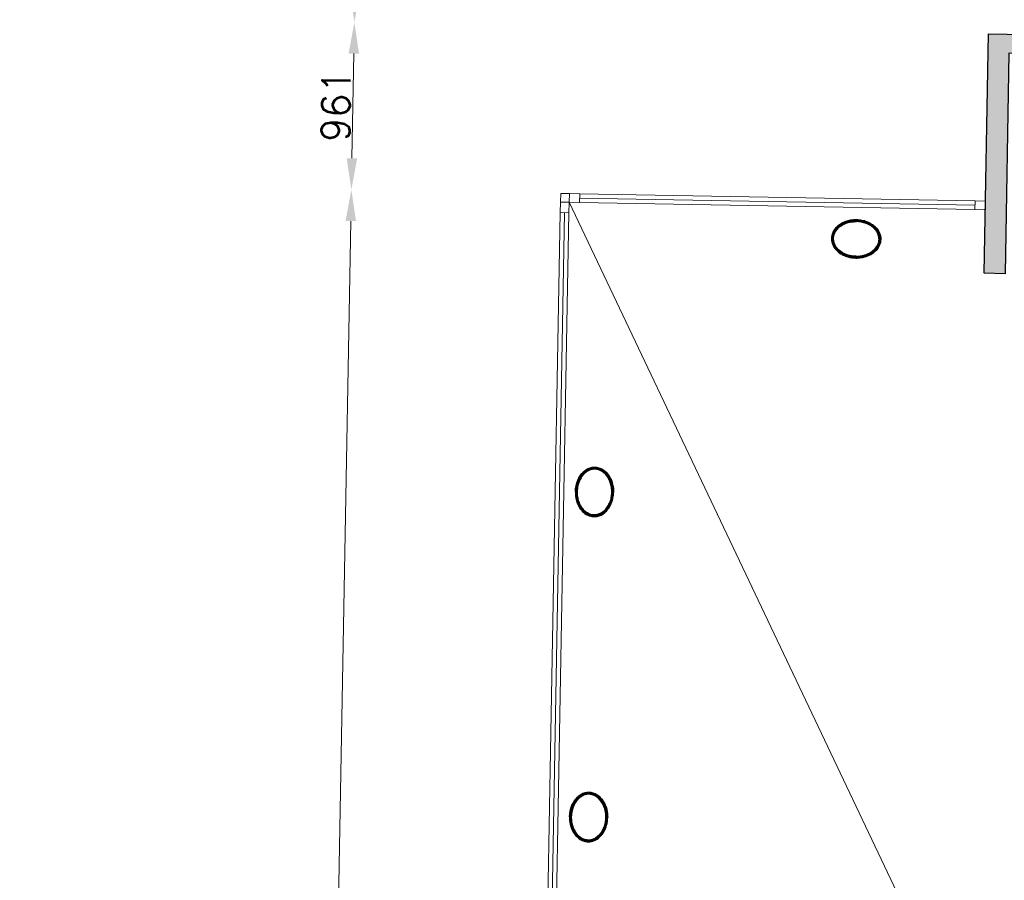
# Model space of a CAD drawing. Header units: millimetres. Extents: x -13022 to 1371524, y -38729 to 632593.
# Tile 129 of 256: x 809706 to 815359, y 13399 to 18337. Entities that reach past the tile are written whole.
import ezdxf

# ---------------------------------------------------------------- set-up
doc = ezdxf.new("R2010")
doc.units = ezdxf.units.MM
doc.header["$LTSCALE"] = 35
doc.set_wipeout_variables(frame=1)
doc.linetypes.add('DASHED', pattern=[200, 100, -100])
for name, color, linetype in [('LAYER01', 1, 'Continuous'), ('LAYER102', 1, 'Continuous'), ('LAYER111', 7, 'Continuous'), ('LAYER28', 7, 'Continuous'), ('LAYER30', 7, 'Continuous')]:
    doc.layers.add(name, color=color, linetype=linetype)
doc.styles.get("Standard").update_dxf_attribs({"font": 'simplex.shx'})
doc.dimstyles.new('~R----C~', dxfattribs={"dimtxt": 162, "dimasz": 180, "dimexe": 0.18, "dimexo": 0.0625, "dimgap": 16.2, "dimtad": 1, "dimdec": 0, "dimzin": 0, "dimdsep": 46, "dimtxsty": 'Standard', "dimcen": 0.09, "dimse1": 1, "dimse2": 1, "dimclrd": 7, "dimadec": 0, "dimazin": 0, "dimtfac": 1, "dimtdec": 4, "dimtmove": 0, "dimatfit": 3, "dimfxl": 1, "dimtolj": 1, "dimtzin": 0, "dimlwd": 13, "dimarcsym": 0})
pattern_1 = [(133.96863251, (521764.3542, 56868.8046), (-0.2159160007, -0.20827933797), []), (133.96863251, (521764.1421, 56868.80843), (-0.2159160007, -0.20827933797), [])]
pattern_2 = [(313.96863251, (521764.3542, 56868.8046), (0.2159160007, 0.20827933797), []), (313.96863251, (521764.5663, 56868.8008), (0.2159160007, 0.20827933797), [])]

# ---------------------------------------------------------------- blocks, each defined once
blk = doc.blocks.new('*D119')
at = {"layer": 'Defpoints', "color": 0, "linetype": 'Continuous', "transparency": 16777216}
for p in [(815355.1, 23015.7), (815269.4, 18256.7), (812812, 17340.2)]:
    blk.add_point(p, dxfattribs=at)
at = {"layer": 'LAYER102', "color": 7, "linetype": 'Continuous', "lineweight": 13, "transparency": 16777216}
blk.add_line((813094.9, 23056.4), (815175.1, 23019), dxfattribs=at)
at = {"layer": 'LAYER102', "color": 7, "linetype": 'Continuous', "transparency": 16777216}
for points in [[(813095.5, 23086.4), (813094.4, 23026.4), (812915, 23059.7)], [(815175.6, 23049), (815174.6, 22989), (815355.1, 23015.7)]]:
    blk.add_solid(points, dxfattribs=at)
at = {"layer": 'LAYER102', "color": 0, "linetype": 'Continuous', "transparency": 16777216, "insert": (814136.8, 23134.9), "char_height": 162, "attachment_point": 5, "rotation": 358.9686}
blk.add_mtext('\\A1;2441', dxfattribs=at)
blk = doc.blocks.new('*D120')
at = {"layer": 'Defpoints', "color": 0, "linetype": 'Continuous', "transparency": 16777216}
for p in [(829762, 22756.4), (829730.9, 21026.1), (815269.4, 18256.7)]:
    blk.add_point(p, dxfattribs=at)
at = {"layer": 'LAYER102', "color": 7, "linetype": 'Continuous', "lineweight": 13, "transparency": 16777216}
blk.add_line((815535, 23012.5), (829582.1, 22759.6), dxfattribs=at)
at = {"layer": 'LAYER102', "color": 7, "linetype": 'Continuous', "transparency": 16777216}
for points in [[(815535.6, 23042.5), (815534.5, 22982.5), (815355.1, 23015.7)], [(829582.6, 22789.6), (829581.5, 22729.6), (829762, 22756.4)]]:
    blk.add_solid(points, dxfattribs=at)
at = {"layer": 'LAYER102', "color": 0, "linetype": 'Continuous', "transparency": 16777216, "insert": (822560.3, 22983.3), "char_height": 162, "attachment_point": 5, "rotation": 358.9686}
blk.add_mtext('\\A1;14409', dxfattribs=at)
blk = doc.blocks.new('*D124')
at = {"layer": 'Defpoints', "color": 0, "linetype": 'Continuous', "transparency": 16777216}
for p in [(811610.2, 17361.8), (812812, 17340.2), (812631.5, 7311.8)]:
    blk.add_point(p, dxfattribs=at)
at = {"layer": 'LAYER102', "color": 7, "linetype": 'Continuous', "lineweight": 13, "transparency": 16777216}
blk.add_line((811432.9, 7513.4), (811607, 17181.8), dxfattribs=at)
at = {"layer": 'LAYER102', "color": 7, "linetype": 'Continuous', "transparency": 16777216}
for points in [[(811577, 17182.4), (811636.9, 17181.3), (811610.2, 17361.8)], [(811402.9, 7514), (811462.9, 7512.9), (811429.7, 7333.4)]]:
    blk.add_solid(points, dxfattribs=at)
at = {"layer": 'LAYER102', "color": 0, "linetype": 'Continuous', "transparency": 16777216, "insert": (811422.7, 12349.4), "char_height": 162, "attachment_point": 5, "rotation": 88.9686}
blk.add_mtext('\\A1;10030', dxfattribs=at)
blk = doc.blocks.new('*D125')
at = {"layer": 'Defpoints', "color": 0, "linetype": 'Continuous', "transparency": 16777216}
for p in [(811627.5, 18322.3), (815269.4, 18256.7), (812812, 17340.2)]:
    blk.add_point(p, dxfattribs=at)
at = {"layer": 'LAYER102', "color": 7, "linetype": 'Continuous', "lineweight": 13, "transparency": 16777216}
blk.add_line((811613.4, 17541.8), (811624.2, 18142.3), dxfattribs=at)
at = {"layer": 'LAYER102', "color": 7, "linetype": 'Continuous', "transparency": 16777216}
for points in [[(811594.3, 18142.8), (811654.2, 18141.8), (811627.5, 18322.3)], [(811583.4, 17542.3), (811643.4, 17541.2), (811610.2, 17361.8)]]:
    blk.add_solid(points, dxfattribs=at)
at = {"layer": 'LAYER102', "color": 0, "linetype": 'Continuous', "transparency": 16777216, "insert": (811521.7, 17843.8), "char_height": 162, "attachment_point": 5, "rotation": 88.9686}
blk.add_mtext('\\A1;961', dxfattribs=at)
blk = doc.blocks.new('*D126')
at = {"layer": 'Defpoints', "color": 0, "linetype": 'Continuous', "transparency": 16777216}
for p in [(811682, 21351), (829730.9, 21026.1), (815269.4, 18256.7)]:
    blk.add_point(p, dxfattribs=at)
at = {"layer": 'LAYER102', "color": 7, "linetype": 'Continuous', "lineweight": 13, "transparency": 16777216}
blk.add_line((811630.7, 18502.2), (811678.8, 21171), dxfattribs=at)
at = {"layer": 'LAYER102', "color": 7, "linetype": 'Continuous', "transparency": 16777216}
for points in [[(811648.8, 21171.6), (811708.8, 21170.5), (811682, 21351)], [(811600.7, 18502.8), (811660.7, 18501.7), (811627.5, 18322.3)]]:
    blk.add_solid(points, dxfattribs=at)
at = {"layer": 'LAYER102', "color": 0, "linetype": 'Continuous', "transparency": 16777216, "insert": (811557.6, 19838.4), "char_height": 162, "attachment_point": 5, "rotation": 88.9686}
blk.add_mtext('\\A1;3029', dxfattribs=at)

msp = doc.modelspace()

# ---------------------------------------------------------------- hatches: boundary and pattern name
at = {"layer": 'LAYER111', "linetype": 'Continuous', "lineweight": 5}
msp.add_hatch(color=254, dxfattribs=at).paths.add_polyline_path([(815244.145, 16881.886), (815269.395, 18256.701), (829939.518, 17992.599), (829937.538, 17882.617), (815386.155, 18145.065), (815363.688, 16879.734)], flags=0)

# ---------------------------------------------------------------- linework, layer by layer
at = {"layer": 'LAYER28', "color": 7, "linetype": 'Continuous', "lineweight": 25}
msp.add_lwpolyline([(815244.145, 16881.886), (815269.395, 18256.701), (829939.518, 17992.599), (829937.538, 17882.617), (815386.155, 18145.065), (815363.688, 16879.734)], close=True, dxfattribs=at)
at = {"layer": 'LAYER28', "color": 7, "linetype": 'Continuous', "lineweight": 18}
msp.add_lwpolyline([(812861.992, 17339.275), (812812, 17340.175), (812811.1, 17290.184)], dxfattribs=at)
at = {"layer": 'LAYER28', "color": 7, "linetype": 'DASHED', "lineweight": 18}
msp.add_lwpolyline([(812861.992, 17339.275), (812812, 17340.175), (812811.1, 17290.184)], dxfattribs=at)
at = {"layer": 'LAYER30', "color": 7, "linetype": 'Continuous', "lineweight": 18}
for points in [[(812861.092, 17289.299), (812921.082, 17288.219), (812921.982, 17338.211), (812861.992, 17339.291)], [(812860.904, 17289.287), (812859.824, 17229.297), (812809.832, 17230.197), (812810.912, 17290.187)], [(815190.839, 17247.357), (815250.83, 17246.277), (815251.73, 17296.269), (815191.739, 17297.349)]]:
    msp.add_lwpolyline(points, close=True, dxfattribs=at)
for points in [[(812921.532, 17313.215), (815191.289, 17272.353)], [(812921.982, 17338.211), (815191.739, 17297.349)], [(812921.082, 17288.219), (815190.839, 17247.357)], [(812809.832, 17230.197), (812633.254, 7421.786)]]:
    msp.add_lwpolyline(points, dxfattribs=at)

# ---------------------------------------------------------------- texts
at = {"layer": 'LAYER102', "color": 7, "linetype": 'Continuous', "lineweight": 0, "insert": (873314.913, 12862.873), "char_height": 162, "attachment_point": 7, "rotation": 358.968633, "line_spacing_factor": 1.333333}
msp.add_mtext('\\pi-372.79;{\\fArial|b1|i0|c0|p34;\\H1.2346x;depot\\fArial|b0|i0|c0|p34;\\H0.81x;\\P\\pi-545.13;o.g. functie \\P\\pi-453.52;148,6 m2}', dxfattribs=at)

# ---------------------------------------------------------------- dimensions: what is measured, and where the dimension line sits
at = {"layer": 'LAYER102', "color": 7, "linetype": 'Continuous'}
for base, p1, p2, angle, picture, middle in [((815355.0709, 23015.7499), (812811.9997, 17340.1755), (815269.3951, 18256.7007), 358.968633, '*D119', (814136.7681, 23134.8984)), ((829762.049, 22756.385), (815269.395, 18256.701), (829730.899, 21026.08), 358.968633, '*D120', (822560.309, 22983.252)), ((811682.011, 21351.009), (815269.395, 18256.701), (829730.899, 21026.08), 88.968633, '*D126', (811557.564, 19838.386)), ((811627.485, 18322.265), (812812, 17340.175), (815269.395, 18256.701), 88.968633, '*D125', (811521.656, 17843.788)), ((811610.194, 17361.811), (812631.462, 7311.808), (812812, 17340.175), 88.968633, '*D124', (811422.741, 12349.377))]:
    dim = msp.add_linear_dim(base=base, p1=p1, p2=p2, angle=angle, dimstyle='~R----C~', dxfattribs=at)
    dim.commit()
    dim.dimension.update_dxf_attribs({"geometry": picture, "text_midpoint": middle})

# ---------------------------------------------------------------- wipeouts: each hides what was drawn before it
at = {"linetype": 'Continuous'}
for points in [[(814510.671, 17188.567), (814533.205, 17186.775), (814555.343, 17182.098), (814576.68, 17174.607), (814593.314, 17166.279), (814608.659, 17155.787), (814622.437, 17143.326), (814634.213, 17129.033), (814642.952, 17112.709), (814648.321, 17094.981), (814650.084, 17076.548), (814647.659, 17058.198), (814641.655, 17040.682), (814632.335, 17024.687), (814620.052, 17010.831), (814605.075, 16998.337), (814588.511, 16988.001), (814570.708, 16980.015), (814552.013, 16974.531), (814529.533, 16970.63), (814506.761, 16969.614), (814506.909, 16979.601), (814531.906, 16980.968), (814556.439, 16986.031), (814575.094, 16992.72), (814592.608, 17002.031), (814608.572, 17013.765), (814621.631, 17027.384), (814631.64, 17043.386), (814638.178, 17061.091), (814640.087, 17076.837), (814638.684, 17092.634), (814634.05, 17107.798), (814626.058, 17122.218), (814616.01, 17135.276), (814604.088, 17146.672), (814590.6, 17156.151), (814569.103, 17166.914), (814546.136, 17174.126), (814528.44, 17177.285), (814510.491, 17178.546)], [(812896.522, 15628.846), (812898.303, 15651.387), (812902.984, 15673.51), (812910.494, 15694.843), (812918.826, 15711.461), (812929.322, 15726.806), (812941.791, 15740.6), (812956.068, 15752.364), (812972.384, 15761.095), (812990.108, 15766.445), (813008.549, 15768.215), (813026.883, 15765.775), (813044.403, 15759.775), (813060.394, 15750.451), (813074.238, 15738.168), (813086.72, 15723.187), (813097.049, 15706.643), (813105.042, 15688.844), (813110.519, 15670.125), (813114.428, 15647.661), (813115.424, 15624.885), (813105.489, 15625.084), (813104.126, 15650.089), (813099.035, 15674.614), (813092.339, 15693.269), (813083.027, 15710.764), (813071.313, 15726.735), (813057.702, 15739.802), (813041.692, 15749.819), (813023.994, 15756.353), (813008.245, 15758.266), (812992.436, 15756.87), (812977.288, 15752.232), (812962.86, 15744.252), (812949.802, 15734.197), (812938.399, 15722.291), (812928.904, 15708.811), (812918.14, 15687.29), (812910.914, 15664.338), (812907.751, 15646.631), (812906.49, 15628.69)], [(812862.936, 13763.218), (812864.717, 13785.76), (812869.397, 13807.883), (812876.907, 13829.216), (812885.239, 13845.834), (812895.736, 13861.179), (812908.205, 13874.972), (812922.481, 13886.737), (812938.798, 13895.468), (812956.522, 13900.818), (812974.963, 13902.588), (812993.297, 13900.148), (813010.817, 13894.148), (813026.808, 13884.823), (813040.651, 13872.541), (813053.134, 13857.56), (813063.463, 13841.016), (813071.456, 13823.217), (813076.932, 13804.498), (813080.841, 13782.033), (813081.838, 13759.258), (813071.902, 13759.456), (813070.54, 13784.461), (813065.449, 13808.987), (813058.752, 13827.641), (813049.441, 13845.136), (813037.726, 13861.107), (813024.116, 13874.175), (813008.106, 13884.191), (812990.408, 13890.726), (812974.659, 13892.638), (812958.85, 13891.243), (812943.701, 13886.605), (812929.274, 13878.625), (812916.216, 13868.569), (812904.812, 13856.663), (812895.318, 13843.183), (812884.554, 13821.663), (812877.327, 13798.711), (812874.164, 13781.003), (812872.904, 13763.062)]]:
    msp.add_wipeout(points, dxfattribs=at).dxf.layer = 'LAYER111'

# ---------------------------------------------------------------- next in the draw order: hatches: boundary and pattern name
at = {"layer": 'LAYER28', "linetype": 'Continuous', "lineweight": 13}
h = msp.add_hatch(dxfattribs=at)
h.set_pattern_fill('~A--FYV~', angle=-1.031367, style=0, pattern_type=0)
h.set_pattern_definition([(43.96863251, (521764.3542, 56868.8046), (-0.20827933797, 0.2159160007), []), (43.96863251, (521764.35802, 56869.0167), (-0.20827933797, 0.2159160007), [])])
h.paths.add_polyline_path([(814510.671, 17188.567, -0.09710502), (814576.681, 17174.611, -0.10169259), (814622.437, 17143.314, -0.20036748), (814650.115, 17076.539, -0.20044202), (814620.052, 17010.804, -0.13761542), (814552.012, 16974.507, -0.06379176), (814506.729, 16969.595), (814506.909, 16979.601, 0.07460022), (814556.47, 16986.038, 0.108905), (814608.603, 17013.772, 0.15545303), (814638.21, 17061.095, 0.15789061), (814634.05, 17107.802, 0.15190333), (814590.601, 17156.17, 0.0798486), (814546.167, 17174.145, 0.05330223), (814510.491, 17178.565)], flags=0)
h = msp.add_hatch(dxfattribs=at)
h.set_pattern_fill('~A--FYV~', angle=-1.031367, style=0, pattern_type=0)
h.set_pattern_definition(pattern_1)
h.paths.add_polyline_path([(812896.522, 15628.846, -0.09710502), (812910.463, 15694.855, -0.10169259), (812941.729, 15740.612, -0.20036748), (813008.55, 15768.262, -0.20044202), (813074.27, 15738.226, -0.13761542), (813110.551, 15670.16, -0.06379176), (813115.487, 15624.904), (813105.489, 15625.084, 0.07460022), (813099.004, 15674.615, 0.108905), (813071.313, 15726.743, 0.15545303), (813023.963, 15756.35, 0.15789061), (812977.256, 15752.221, 0.15190333), (812928.904, 15708.776, 0.0798486), (812910.913, 15664.311, 0.05330223), (812906.521, 15628.666)], flags=0)
h = msp.add_hatch(dxfattribs=at)
h.set_pattern_fill('~A--FYV~', angle=-1.031367, style=0, pattern_type=0)
h.set_pattern_definition(pattern_1)
h.paths.add_polyline_path([(812862.936, 13763.218, -0.09710502), (812876.876, 13829.228, -0.10169259), (812908.143, 13874.985, -0.20036748), (812974.964, 13902.634, -0.20044202), (813040.684, 13872.599, -0.13761542), (813076.964, 13804.533, -0.06379176), (813081.901, 13759.276), (813071.902, 13759.456, 0.07460022), (813065.418, 13808.987, 0.108905), (813037.726, 13861.115, 0.15545303), (812990.377, 13890.722, 0.15789061), (812943.67, 13886.594, 0.15190333), (812895.317, 13843.148, 0.0798486), (812877.327, 13798.684, 0.05330223), (812872.934, 13763.038)], flags=0)

# ---------------------------------------------------------------- next in the draw order: linework, layer by layer
at = {"layer": 'LAYER28', "color": 7, "linetype": 'Continuous', "lineweight": 25}
for points in [[(814510.671, 17188.567, -0.09710502), (814576.681, 17174.611, -0.10169259), (814622.437, 17143.314, -0.20036748), (814650.115, 17076.539, -0.20044202), (814620.052, 17010.804, -0.13761542), (814552.012, 16974.507, -0.06379176), (814506.729, 16969.595), (814506.909, 16979.601, 0.07460022), (814556.47, 16986.038, 0.108905), (814608.603, 17013.772, 0.15545303), (814638.21, 17061.095, 0.15789061), (814634.05, 17107.802, 0.15190333), (814590.601, 17156.17, 0.0798486), (814546.167, 17174.145, 0.05330223), (814510.491, 17178.565)], [(812896.522, 15628.846, -0.09710502), (812910.463, 15694.855, -0.10169259), (812941.729, 15740.612, -0.20036748), (813008.55, 15768.262, -0.20044202), (813074.27, 15738.226, -0.13761542), (813110.551, 15670.16, -0.06379176), (813115.487, 15624.904), (813105.489, 15625.084, 0.07460022), (813099.004, 15674.615, 0.108905), (813071.313, 15726.743, 0.15545303), (813023.963, 15756.35, 0.15789061), (812977.256, 15752.221, 0.15190333), (812928.904, 15708.776, 0.0798486), (812910.913, 15664.311, 0.05330223), (812906.521, 15628.666)], [(812862.936, 13763.218, -0.09710502), (812876.876, 13829.228, -0.10169259), (812908.143, 13874.985, -0.20036748), (812974.964, 13902.634, -0.20044202), (813040.684, 13872.599, -0.13761542), (813076.964, 13804.533, -0.06379176), (813081.901, 13759.276), (813071.902, 13759.456, 0.07460022), (813065.418, 13808.987, 0.108905), (813037.726, 13861.115, 0.15545303), (812990.377, 13890.722, 0.15789061), (812943.67, 13886.594, 0.15190333), (812895.317, 13843.148, 0.0798486), (812877.327, 13798.684, 0.05330223), (812872.934, 13763.038)]]:
    msp.add_lwpolyline(points, format="xyb", close=True, dxfattribs=at)

# ---------------------------------------------------------------- next in the draw order: wipeouts: each hides what was drawn before it
at = {"linetype": 'Continuous'}
for points in [[(814510.491, 17178.565), (814492.508, 17177.951), (814474.71, 17175.431), (814451.529, 17169.051), (814429.627, 17159.068), (814415.807, 17150.073), (814403.482, 17139.102), (814392.971, 17126.406), (814384.465, 17112.276), (814379.288, 17097.289), (814377.317, 17081.552), (814378.658, 17065.752), (814384.555, 17047.822), (814393.981, 17031.474), (814406.542, 17017.394), (814422.073, 17005.093), (814439.241, 16995.158), (814457.642, 16987.802), (814481.977, 16981.851), (814506.909, 16979.578), (814506.729, 16969.595), (814484.008, 16971.434), (814461.683, 16976.145), (814443.166, 16982.296), (814425.662, 16990.913), (814409.481, 17001.839), (814394.963, 17014.864), (814383.187, 17029.16), (814374.449, 17045.492), (814369.111, 17063.22), (814367.317, 17081.658), (814369.773, 17100.011), (814375.746, 17117.531), (814385.098, 17133.53), (814397.38, 17147.381), (814411.629, 17159.345), (814427.342, 17169.279), (814444.233, 17177.007), (814465.826, 17183.718), (814488.119, 17187.594), (814510.702, 17188.567)], [(812906.521, 15628.666), (812907.135, 15610.691), (812909.658, 15592.885), (812916.054, 15569.688), (812926.037, 15547.797), (812935.04, 15533.988), (812946.008, 15521.684), (812958.696, 15511.168), (812972.795, 15502.675), (812987.767, 15497.494), (813003.515, 15495.531), (813019.292, 15496.872), (813037.213, 15502.761), (813053.542, 15512.184), (813067.645, 15524.745), (813079.958, 15540.279), (813089.862, 15557.424), (813097.225, 15575.822), (813103.164, 15600.141), (813105.457, 15625.072), (813115.487, 15624.904), (813113.64, 15602.171), (813108.956, 15579.854), (813102.809, 15561.332), (813094.18, 15543.825), (813083.262, 15527.655), (813070.218, 15513.126), (813055.909, 15501.347), (813039.593, 15492.604), (813021.869, 15487.238), (813003.428, 15485.464), (812985.062, 15487.901), (812967.542, 15493.897), (812951.52, 15503.218), (812937.676, 15515.501), (812925.712, 15529.742), (812915.775, 15545.462), (812908.047, 15562.377), (812901.34, 15583.974), (812897.46, 15606.259), (812896.46, 15628.855)], [(812872.934, 13763.038), (812873.548, 13745.063), (812876.072, 13727.257), (812882.468, 13704.06), (812892.451, 13682.17), (812901.454, 13668.361), (812912.421, 13656.056), (812925.109, 13645.541), (812939.209, 13637.048), (812954.18, 13631.867), (812969.929, 13629.904), (812985.705, 13631.245), (813003.627, 13637.134), (813019.955, 13646.557), (813034.059, 13659.117), (813046.372, 13674.652), (813056.276, 13691.797), (813063.639, 13710.195), (813069.578, 13734.514), (813071.871, 13759.445), (813081.901, 13759.276), (813080.054, 13736.544), (813075.37, 13714.226), (813069.223, 13695.705), (813060.594, 13678.197), (813049.676, 13662.028), (813036.631, 13647.499), (813022.323, 13635.719), (813006.007, 13626.976), (812988.282, 13621.611), (812969.841, 13619.837), (812951.476, 13622.274), (812933.956, 13628.27), (812917.934, 13637.591), (812904.09, 13649.873), (812892.126, 13664.114), (812882.188, 13679.835), (812874.46, 13696.75), (812867.754, 13718.347), (812863.873, 13740.631), (812862.874, 13763.227)]]:
    msp.add_wipeout(points, dxfattribs=at).dxf.layer = 'LAYER111'

# ---------------------------------------------------------------- next in the draw order: hatches: boundary and pattern name
at = {"layer": 'LAYER28', "linetype": 'Continuous', "lineweight": 13}
h = msp.add_hatch(dxfattribs=at)
h.set_pattern_fill('~A--FYV~', angle=-1.031367, style=0, pattern_type=0)
h.set_pattern_definition([(223.96863251, (521764.3542, 56868.8046), (0.20827933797, -0.2159160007), []), (223.96863251, (521764.3504, 56868.59252), (0.20827933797, -0.2159160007), [])])
h.paths.add_polyline_path([(814510.671, 17188.567, 0.09710502), (814444.202, 17176.996, 0.10169259), (814397.349, 17147.366, 0.20036748), (814367.348, 17081.63, 0.20044202), (814394.963, 17014.856, 0.13761542), (814461.714, 16976.133, 0.06379176), (814506.729, 16969.595), (814506.909, 16979.601, -0.07460022), (814457.674, 16987.817, -0.108905), (814406.573, 17017.409, -0.15545303), (814378.689, 17065.767, -0.15789061), (814384.465, 17112.295, -0.15190333), (814429.627, 17159.068, -0.0798486), (814474.741, 17175.431, -0.05330223), (814510.491, 17178.565)], flags=0)
h = msp.add_hatch(dxfattribs=at)
h.set_pattern_fill('~A--FYV~', angle=-1.031367, style=0, pattern_type=0)
h.set_pattern_definition(pattern_2)
h.paths.add_polyline_path([(812896.522, 15628.846, 0.09710502), (812908.078, 15562.381, 0.10169259), (812937.677, 15515.524, 0.20036748), (813003.459, 15485.491, 0.20044202), (813070.218, 15513.138, 0.13761542), (813108.925, 15579.858, 0.06379176), (813115.487, 15624.904), (813105.489, 15625.084, -0.07460022), (813097.225, 15575.818, -0.108905), (813067.676, 15524.721, -0.15545303), (813019.291, 15496.837, -0.15789061), (812972.763, 15502.644, -0.15190333), (812926.006, 15547.802, -0.0798486), (812909.627, 15592.885, -0.05330223), (812906.521, 15628.666)], flags=0)
h = msp.add_hatch(dxfattribs=at)
h.set_pattern_fill('~A--FYV~', angle=-1.031367, style=0, pattern_type=0)
h.set_pattern_definition(pattern_2)
h.paths.add_polyline_path([(812862.936, 13763.218, 0.09710502), (812874.492, 13696.753, 0.10169259), (812904.09, 13649.897, 0.20036748), (812969.873, 13619.864, 0.20044202), (813036.631, 13647.51, 0.13761542), (813075.339, 13714.231, 0.06379176), (813081.901, 13759.276), (813071.902, 13759.456, -0.07460022), (813063.639, 13710.191, -0.108905), (813034.09, 13659.093, -0.15545303), (812985.705, 13631.21, -0.15789061), (812939.177, 13637.017, -0.15190333), (812892.42, 13682.174, -0.0798486), (812876.041, 13727.258, -0.05330223), (812872.934, 13763.038)], flags=0)

# ---------------------------------------------------------------- next in the draw order: linework, layer by layer
at = {"layer": 'LAYER01', "color": 7, "linetype": 'Continuous', "lineweight": 25}
for points in [[(814650.115, 17076.539), (814649.971, 17082.465), (814649.515, 17088.388), (814648.559, 17094.281), (814647.226, 17100.126), (814645.455, 17105.917), (814643.307, 17111.621), (814640.783, 17117.237), (814637.882, 17122.736), (814634.54, 17128.109), (814630.884, 17133.348), (814626.85, 17138.413), (814622.437, 17143.314), (814617.771, 17148.016), (814612.726, 17152.521), (814607.365, 17156.814), (814601.75, 17160.877), (814595.818, 17164.703), (814589.693, 17168.267), (814583.314, 17171.577), (814576.681, 17174.611), (814569.854, 17177.375), (814562.897, 17179.845), (814555.748, 17182.021), (814548.405, 17183.887), (814540.995, 17185.459), (814533.516, 17186.711), (814525.969, 17187.643), (814518.354, 17188.265), (814510.671, 17188.567), (814503.044, 17188.541), (814495.349, 17188.195), (814487.774, 17187.534), (814480.255, 17186.552), (814472.793, 17185.249), (814465.45, 17183.646), (814458.227, 17181.729), (814451.123, 17179.513), (814444.202, 17176.996), (814437.463, 17174.203), (814430.969, 17171.124), (814424.72, 17167.783), (814418.655, 17164.173), (814412.897, 17160.315), (814407.385, 17156.218), (814402.181, 17151.897), (814397.349, 17147.366), (814392.763, 17142.628), (814388.548, 17137.71), (814384.706, 17132.607), (814381.173, 17127.357), (814378.076, 17121.967), (814375.351, 17116.445), (814372.999, 17110.822), (814371.021, 17105.099), (814369.479, 17099.305), (814368.373, 17093.449), (814367.642, 17087.547), (814367.285, 17081.631), (814367.429, 17075.69), (814367.947, 17069.773), (814368.841, 17063.881), (814370.174, 17058.028), (814371.945, 17052.245), (814374.092, 17046.534), (814376.617, 17040.925), (814379.518, 17035.419), (814382.859, 17030.045), (814386.516, 17024.822), (814390.55, 17019.749), (814394.963, 17014.856), (814399.629, 17010.147), (814404.674, 17005.633), (814410.035, 17001.348), (814415.65, 16997.286), (814421.582, 16993.467), (814427.706, 16989.888), (814434.085, 16986.585), (814440.719, 16983.543), (814447.546, 16980.787), (814454.565, 16978.317), (814461.714, 16976.141), (814468.994, 16974.267), (814476.405, 16972.704), (814483.884, 16971.452), (814491.431, 16970.519), (814499.108, 16969.896), (814506.729, 16969.603), (814514.418, 16969.621), (814522.051, 16969.968), (814529.626, 16970.628), (814537.145, 16971.61), (814544.607, 16972.906), (814552.012, 16974.515), (814559.236, 16976.432), (814566.277, 16978.65), (814573.198, 16981.158), (814579.937, 16983.959), (814586.431, 16987.03), (814592.68, 16990.387), (814598.745, 16993.99), (814604.503, 16997.848), (814610.015, 17001.936), (814615.219, 17006.265), (814620.052, 17010.804), (814624.637, 17015.535), (814628.852, 17020.46), (814632.694, 17025.548), (814636.227, 17030.797), (814639.324, 17036.196), (814642.049, 17041.71), (814644.401, 17047.341), (814646.379, 17053.056), (814647.921, 17058.857), (814649.089, 17064.712), (814649.758, 17070.607)], [(814640.116, 17076.719), (814640.023, 17081.956), (814639.555, 17087.2), (814638.773, 17092.394), (814637.553, 17097.55), (814636.021, 17102.688), (814634.05, 17107.802), (814631.827, 17112.827), (814629.166, 17117.759), (814626.19, 17122.618), (814622.9, 17127.365), (814619.232, 17131.948), (814615.187, 17136.428), (814610.889, 17140.748), (814606.213, 17144.895), (814601.284, 17148.867), (814596.1, 17152.618), (814590.601, 17156.17), (814584.847, 17159.501), (814578.902, 17162.593), (814572.702, 17165.431), (814566.31, 17168.023), (814559.788, 17170.344), (814553.012, 17172.389), (814546.167, 17174.145), (814539.13, 17175.631), (814532.088, 17176.813), (814524.915, 17177.692), (814517.737, 17178.282), (814510.491, 17178.569), (814503.302, 17178.542), (814496.045, 17178.212), (814488.845, 17177.591), (814481.765, 17176.664), (814474.679, 17175.432), (814467.775, 17173.923), (814460.992, 17172.123), (814454.328, 17170.039), (814447.847, 17167.671), (814441.549, 17165.058), (814435.497, 17162.19), (814429.627, 17159.076), (814424.003, 17155.724), (814418.688, 17152.139), (814413.556, 17148.356), (814408.797, 17144.386), (814404.346, 17140.239), (814400.205, 17135.907), (814396.374, 17131.444), (814392.853, 17126.803), (814389.704, 17122.07), (814386.93, 17117.236), (814384.402, 17112.281), (814382.312, 17107.279), (814380.595, 17102.199), (814379.253, 17097.066), (814378.222, 17091.881), (814377.565, 17086.658), (814377.284, 17081.451), (814377.377, 17076.222), (814377.846, 17070.986), (814378.689, 17065.767), (814379.846, 17060.581), (814381.379, 17055.451), (814383.288, 17050.369), (814385.635, 17045.334), (814388.234, 17040.396), (814391.21, 17035.56), (814394.563, 17030.804), (814398.23, 17026.198), (814402.213, 17021.727), (814406.511, 17017.407), (814411.125, 17013.268), (814416.117, 17009.311), (814421.3, 17005.537), (814426.799, 17001.992), (814432.552, 16998.654), (814438.498, 16995.577), (814444.698, 16992.731), (814451.09, 16990.139), (814457.674, 16987.817), (814464.388, 16985.774), (814471.233, 16984.01), (814478.27, 16982.531), (814485.312, 16981.35), (814492.485, 16980.47), (814499.663, 16979.88), (814506.909, 16979.601), (814514.161, 16979.619), (814521.355, 16979.951), (814528.555, 16980.571), (814535.635, 16981.499), (814542.721, 16982.723), (814549.624, 16984.239), (814556.47, 16986.038), (814563.072, 16988.123), (814569.552, 16990.475), (814575.851, 16993.097), (814581.903, 16995.965), (814587.773, 16999.102), (814593.397, 17002.447), (814598.712, 17006.016), (814603.781, 17009.792), (814608.603, 17013.768), (814613.054, 17017.947), (814617.257, 17022.27), (814621.088, 17026.726), (814624.547, 17031.336), (814627.695, 17036.085), (814630.533, 17040.925), (814632.935, 17045.859), (814635.088, 17050.907), (814636.805, 17055.979), (814638.21, 17061.095), (814639.178, 17066.258), (814639.834, 17071.473)], [(813008.55, 15768.258), (813002.609, 15768.146), (812996.662, 15767.659), (812990.77, 15766.734), (812984.932, 15765.401), (812979.149, 15763.63), (812973.422, 15761.483), (812967.813, 15758.958), (812962.322, 15756.026), (812956.949, 15752.715), (812951.695, 15749.059), (812946.684, 15745.024), (812941.729, 15740.612), (812937.081, 15735.914), (812932.552, 15730.87), (812928.268, 15725.54), (812924.166, 15719.925), (812920.371, 15713.993), (812916.822, 15707.837), (812913.52, 15701.458), (812910.463, 15694.855), (812907.714, 15688.029), (812905.213, 15681.041), (812903.022, 15673.892), (812901.202, 15666.58), (812899.631, 15659.17), (812898.371, 15651.691), (812897.422, 15644.113), (812896.785, 15636.498), (812896.522, 15628.846), (812896.51, 15621.188), (812896.872, 15613.524), (812897.548, 15605.948), (812898.537, 15598.398), (812899.841, 15590.936), (812901.396, 15583.594), (812903.329, 15576.371), (812905.577, 15569.298), (812908.078, 15562.377), (812910.894, 15555.638), (812913.966, 15549.144), (812917.291, 15542.864), (812920.87, 15536.83), (812924.767, 15531.071), (812928.856, 15525.559), (812933.201, 15520.355), (812937.676, 15515.493), (812942.47, 15510.937), (812947.332, 15506.724), (812952.452, 15502.881), (812957.701, 15499.348), (812963.084, 15496.251), (812968.598, 15493.495), (812974.244, 15491.143), (812979.96, 15489.196), (812985.745, 15487.654), (812991.601, 15486.517), (812997.526, 15485.786), (813003.459, 15485.46), (813009.399, 15485.572), (813015.285, 15486.091), (813021.177, 15487.016), (813027.015, 15488.349), (813032.797, 15490.089), (813038.524, 15492.236), (813044.133, 15494.792), (813049.624, 15497.694), (813054.997, 15501.035), (813060.252, 15504.691), (813065.325, 15508.725), (813070.217, 15513.107), (813074.928, 15517.804), (813079.457, 15522.848), (813083.741, 15528.209), (813087.78, 15533.825), (813091.575, 15539.726), (813095.186, 15545.881), (813098.489, 15552.26), (813101.546, 15558.894), (813104.295, 15565.72), (813106.733, 15572.709), (813108.925, 15579.858), (813110.806, 15587.138), (813112.377, 15594.548), (813113.638, 15602.058), (813114.524, 15609.606), (813115.162, 15617.252), (813115.487, 15624.904), (813115.437, 15632.562), (813115.075, 15640.195), (813114.461, 15647.801), (813113.472, 15655.32), (813112.168, 15662.782), (813110.551, 15670.156), (813108.618, 15677.38), (813106.432, 15684.451), (813103.931, 15691.372), (813101.114, 15698.08), (813098.043, 15704.574), (813094.656, 15710.855), (813091.077, 15716.92), (813087.242, 15722.678), (813083.153, 15728.159), (813078.808, 15733.363), (813074.27, 15738.226), (813069.539, 15742.812), (813064.614, 15747.027), (813059.495, 15750.869), (813054.245, 15754.371), (813048.863, 15757.499), (813043.348, 15760.224), (813037.702, 15762.576), (813031.987, 15764.554), (813026.201, 15766.096), (813020.346, 15767.233), (813014.483, 15767.932)], [(813008.37, 15758.26), (813003.117, 15758.167), (812997.859, 15757.73), (812992.656, 15756.917), (812987.508, 15755.728), (812982.354, 15754.165), (812977.256, 15752.225), (812972.215, 15749.971), (812967.292, 15747.341), (812962.425, 15744.366), (812957.677, 15741.044), (812953.11, 15737.376), (812948.662, 15733.361), (812944.333, 15729.032), (812940.187, 15724.388), (812936.222, 15719.458), (812932.441, 15714.275), (812928.904, 15708.776), (812925.55, 15703.023), (812922.505, 15697.076), (812919.643, 15690.877), (812917.027, 15684.485), (812914.721, 15677.932), (812912.662, 15671.187), (812910.913, 15664.311), (812909.412, 15657.306), (812908.285, 15650.262), (812907.406, 15643.089), (812906.776, 15635.881), (812906.521, 15628.666), (812906.516, 15621.446), (812906.885, 15614.188), (812907.506, 15607.019), (812908.378, 15599.909), (812909.627, 15592.854), (812911.128, 15585.951), (812912.943, 15579.136), (812915.011, 15572.504), (812917.394, 15565.991), (812920.031, 15559.692), (812922.86, 15553.641), (812926.005, 15547.77), (812929.343, 15542.178), (812932.935, 15536.831), (812936.718, 15531.731), (812940.696, 15526.971), (812944.804, 15522.522), (812949.167, 15518.349), (812953.599, 15514.518), (812958.287, 15511.027), (812962.98, 15507.848), (812967.806, 15505.074), (812972.762, 15502.578), (812977.788, 15500.487), (812982.883, 15498.77), (812987.984, 15497.397), (812993.216, 15496.396), (812998.393, 15495.74), (813003.639, 15495.458), (813008.829, 15495.552), (813014.088, 15496.02), (813019.291, 15496.833), (813024.501, 15498.021), (813029.592, 15499.554), (813034.689, 15501.463), (813039.732, 15503.779), (813044.654, 15506.378), (813049.522, 15509.385), (813054.27, 15512.706), (813058.899, 15516.373), (813063.347, 15520.388), (813067.675, 15524.685), (813071.821, 15529.299), (813075.786, 15534.26), (813079.506, 15539.475), (813083.105, 15544.974), (813086.396, 15550.696), (813089.504, 15556.641), (813092.366, 15562.841), (813094.92, 15569.265), (813097.225, 15575.818), (813099.285, 15582.563), (813101.033, 15589.408), (813102.534, 15596.413), (813103.724, 15603.487), (813104.603, 15610.628), (813105.171, 15617.838), (813105.489, 15625.084), (813105.432, 15632.336), (813105.123, 15639.53), (813104.503, 15646.73), (813103.568, 15653.81), (813102.32, 15660.865), (813100.819, 15667.8), (813099.004, 15674.615), (813096.936, 15681.247), (813094.614, 15687.727), (813091.977, 15694.025), (813089.086, 15700.079), (813085.941, 15705.949), (813082.604, 15711.572), (813079.074, 15716.886), (813075.29, 15721.955), (813071.313, 15726.746), (813067.143, 15731.229), (813062.78, 15735.401), (813058.348, 15739.232), (813053.723, 15742.722), (813048.966, 15745.871), (813044.141, 15748.677), (813039.184, 15751.11), (813034.159, 15753.232), (813029.064, 15754.98), (813023.963, 15756.354), (813018.793, 15757.353), (813013.616, 15757.978)], [(812974.964, 13902.631), (812969.023, 13902.519), (812963.076, 13902.032), (812957.183, 13901.107), (812951.346, 13899.774), (812945.563, 13898.003), (812939.836, 13895.855), (812934.227, 13893.331), (812928.736, 13890.398), (812923.363, 13887.088), (812918.109, 13883.432), (812913.098, 13879.397), (812908.143, 13874.985), (812903.495, 13870.287), (812898.966, 13865.242), (812894.682, 13859.912), (812890.58, 13854.298), (812886.785, 13848.365), (812883.236, 13842.209), (812879.933, 13835.83), (812876.876, 13829.228), (812874.128, 13822.401), (812871.627, 13815.414), (812869.435, 13808.265), (812867.616, 13800.953), (812866.045, 13793.542), (812864.785, 13786.064), (812863.836, 13778.486), (812863.199, 13770.871), (812862.936, 13763.218), (812862.923, 13755.561), (812863.285, 13747.897), (812863.962, 13740.321), (812864.951, 13732.771), (812866.254, 13725.309), (812867.81, 13717.967), (812869.743, 13710.743), (812871.991, 13703.671), (812874.491, 13696.749), (812877.308, 13690.01), (812880.379, 13683.516), (812883.704, 13677.237), (812887.284, 13671.203), (812891.181, 13665.444), (812895.27, 13659.932), (812899.614, 13654.728), (812904.09, 13649.865), (812908.884, 13645.31), (812913.746, 13641.096), (812918.865, 13637.254), (812924.115, 13633.721), (812929.498, 13630.624), (812935.011, 13627.868), (812940.658, 13625.516), (812946.373, 13623.569), (812952.159, 13622.027), (812958.015, 13620.89), (812963.94, 13620.158), (812969.872, 13619.833), (812975.813, 13619.944), (812981.698, 13620.464), (812987.591, 13621.389), (812993.428, 13622.722), (812999.211, 13624.462), (813004.938, 13626.609), (813010.547, 13629.164), (813016.038, 13632.066), (813021.411, 13635.407), (813026.665, 13639.063), (813031.739, 13643.098), (813036.631, 13647.479), (813041.341, 13652.176), (813045.87, 13657.221), (813050.155, 13662.582), (813054.194, 13668.198), (813057.989, 13674.099), (813061.6, 13680.254), (813064.903, 13686.633), (813067.96, 13693.266), (813070.708, 13700.093), (813073.147, 13707.082), (813075.339, 13714.231), (813077.22, 13721.511), (813078.791, 13728.921), (813080.052, 13736.431), (813080.938, 13743.979), (813081.575, 13751.625), (813081.901, 13759.276), (813081.851, 13766.935), (813081.488, 13774.567), (813080.875, 13782.173), (813079.885, 13789.692), (813078.582, 13797.155), (813076.964, 13804.529), (813075.031, 13811.752), (813072.846, 13818.824), (813070.345, 13825.745), (813067.528, 13832.453), (813064.457, 13838.947), (813061.069, 13845.228), (813057.49, 13851.293), (813053.656, 13857.05), (813049.566, 13862.531), (813045.222, 13867.735), (813040.684, 13872.599), (813035.953, 13877.185), (813031.028, 13881.399), (813025.909, 13885.242), (813020.659, 13888.743), (813015.276, 13891.872), (813009.762, 13894.597), (813004.116, 13896.949), (812998.401, 13898.927), (812992.615, 13900.469), (812986.76, 13901.606), (812980.896, 13902.305)], [(812974.784, 13892.632), (812969.531, 13892.539), (812964.272, 13892.103), (812959.069, 13891.29), (812953.922, 13890.101), (812948.768, 13888.537), (812943.67, 13886.597), (812938.629, 13884.344), (812933.705, 13881.714), (812928.839, 13878.738), (812924.09, 13875.417), (812919.524, 13871.748), (812915.076, 13867.734), (812910.747, 13863.405), (812906.6, 13858.76), (812902.636, 13853.831), (812898.855, 13848.648), (812895.317, 13843.148), (812891.963, 13837.395), (812888.918, 13831.449), (812886.056, 13825.25), (812883.441, 13818.858), (812881.135, 13812.305), (812879.076, 13805.56), (812877.327, 13798.684), (812875.825, 13791.678), (812874.698, 13784.635), (812873.819, 13777.462), (812873.189, 13770.254), (812872.934, 13763.038), (812872.929, 13755.818), (812873.299, 13748.561), (812873.92, 13741.392), (812874.792, 13734.281), (812876.04, 13727.226), (812877.541, 13720.323), (812879.356, 13713.508), (812881.425, 13706.876), (812883.808, 13700.364), (812886.445, 13694.065), (812889.274, 13688.013), (812892.419, 13682.143), (812895.756, 13676.551), (812899.348, 13671.204), (812903.132, 13666.104), (812907.109, 13661.344), (812911.218, 13656.894), (812915.581, 13652.721), (812920.012, 13648.891), (812924.7, 13645.4), (812929.394, 13642.221), (812934.22, 13639.446), (812939.176, 13636.95), (812944.201, 13634.86), (812949.296, 13633.143), (812954.397, 13631.769), (812959.63, 13630.769), (812964.807, 13630.113), (812970.052, 13629.831), (812975.242, 13629.925), (812980.502, 13630.393), (812985.705, 13631.206), (812990.914, 13632.393), (812996.005, 13633.927), (813001.103, 13635.836), (813006.146, 13638.151), (813011.068, 13640.751), (813015.936, 13643.757), (813020.684, 13647.079), (813025.313, 13650.746), (813029.761, 13654.76), (813034.089, 13659.058), (813038.235, 13663.672), (813042.2, 13668.632), (813045.92, 13673.848), (813049.519, 13679.346), (813052.81, 13685.069), (813055.918, 13691.014), (813058.78, 13697.214), (813061.333, 13703.637), (813063.639, 13710.191), (813065.698, 13716.936), (813067.447, 13723.781), (813068.948, 13730.786), (813070.138, 13737.859), (813071.017, 13745.001), (813071.584, 13752.211), (813071.902, 13759.456), (813071.845, 13766.708), (813071.537, 13773.903), (813070.917, 13781.102), (813069.981, 13788.183), (813068.733, 13795.238), (813067.233, 13802.172), (813065.418, 13808.987), (813063.349, 13815.619), (813061.028, 13822.1), (813058.391, 13828.398), (813055.499, 13834.451), (813052.355, 13840.321), (813049.018, 13845.945), (813045.488, 13851.259), (813041.703, 13856.328), (813037.727, 13861.119), (813033.557, 13865.601), (813029.193, 13869.774), (813024.762, 13873.604), (813020.136, 13877.095), (813015.38, 13880.243), (813010.554, 13883.049), (813005.597, 13885.483), (813000.572, 13887.605), (812995.478, 13889.353), (812990.377, 13890.726), (812985.206, 13891.726), (812980.029, 13892.35)]]:
    msp.add_lwpolyline(points, close=True, dxfattribs=at)
at = {"layer": 'LAYER28', "color": 7, "linetype": 'Continuous', "lineweight": 18}
msp.add_lwpolyline([(812861.092, 17289.295), (817621.554, 7271.977), (832137.001, 8502.984)], dxfattribs=at)
at = {"layer": 'LAYER28', "color": 7, "linetype": 'DASHED', "lineweight": 18}
msp.add_lwpolyline([(812861.092, 17289.295), (817621.554, 7271.977), (832137.001, 8502.984)], dxfattribs=at)
at = {"layer": 'LAYER28', "color": 7, "linetype": 'Continuous', "lineweight": 25}
for points in [[(814510.671, 17188.567, 0.09710502), (814444.202, 17176.996, 0.10169259), (814397.349, 17147.366, 0.20036748), (814367.348, 17081.63, 0.20044202), (814394.963, 17014.856, 0.13761542), (814461.714, 16976.133, 0.06379176), (814506.729, 16969.595), (814506.909, 16979.601, -0.07460022), (814457.674, 16987.817, -0.108905), (814406.573, 17017.409, -0.15545303), (814378.689, 17065.767, -0.15789061), (814384.465, 17112.295, -0.15190333), (814429.627, 17159.068, -0.0798486), (814474.741, 17175.431, -0.05330223), (814510.491, 17178.565)], [(812896.522, 15628.846, 0.09710502), (812908.078, 15562.381, 0.10169259), (812937.677, 15515.524, 0.20036748), (813003.459, 15485.491, 0.20044202), (813070.218, 15513.138, 0.13761542), (813108.925, 15579.858, 0.06379176), (813115.487, 15624.904), (813105.489, 15625.084, -0.07460022), (813097.225, 15575.818, -0.108905), (813067.676, 15524.721, -0.15545303), (813019.291, 15496.837, -0.15789061), (812972.763, 15502.644, -0.15190333), (812926.006, 15547.802, -0.0798486), (812909.627, 15592.885, -0.05330223), (812906.521, 15628.666)], [(812862.936, 13763.218, 0.09710502), (812874.492, 13696.753, 0.10169259), (812904.09, 13649.897, 0.20036748), (812969.873, 13619.864, 0.20044202), (813036.631, 13647.51, 0.13761542), (813075.339, 13714.231, 0.06379176), (813081.901, 13759.276), (813071.902, 13759.456, -0.07460022), (813063.639, 13710.191, -0.108905), (813034.09, 13659.093, -0.15545303), (812985.705, 13631.21, -0.15789061), (812939.177, 13637.017, -0.15190333), (812892.42, 13682.174, -0.0798486), (812876.041, 13727.258, -0.05330223), (812872.934, 13763.038)]]:
    msp.add_lwpolyline(points, format="xyb", close=True, dxfattribs=at)
at = {"layer": 'LAYER30', "color": 7, "linetype": 'Continuous', "lineweight": 18}
for points in [[(812834.828, 17229.747), (812658.25, 7421.336)], [(812859.824, 17229.297), (812683.246, 7420.886)]]:
    msp.add_lwpolyline(points, dxfattribs=at)

# ---------------------------------------------------------------- next in the draw order: texts
at = {"layer": 'LAYER102', "color": 7, "linetype": 'Continuous', "lineweight": 0, "char_height": 162, "attachment_point": 7, "rotation": 358.968633, "line_spacing_factor": 1.333333}
for s, insert in [('\\pi-1208.5;{\\fArial|b1|i0|c0|p34;\\H1.2346x;klimaatbeheersing\\fArial|b0|i0|c0|p34;\\H0.81x; \\P\\pi-398.16;32,2 m2}', (888750.605, 12382.112)), ('\\pi-458.54;{\\fArial|b1|i0|c0|p34;\\H1.2346x;Opslag\\fArial|b0|i0|c0|p34;\\H0.81x; \\P\\pi-398.16;30,4 m2}', (884538.684, 12626.056))]:
    msp.add_mtext(s, dxfattribs=dict(at, insert=insert))

doc.saveas('drawing.dxf')
